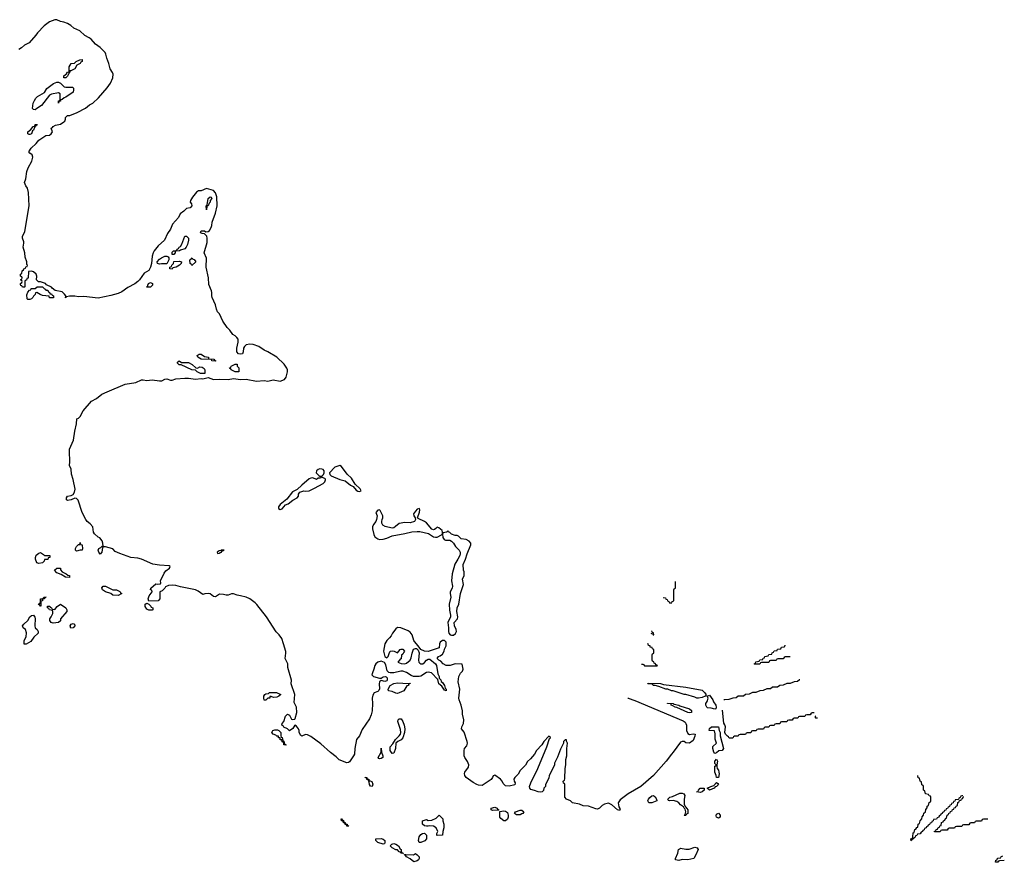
# Model space of a CAD drawing. Header units: inches. Extents: x 2397558 to 2568646, y 256209 to 449595.
# Tile 82 of 85: x 2552178 to 2563102, y 371249 to 380594. Entities that reach past the tile are written whole.
import ezdxf

# ---------------------------------------------------------------- set-up
doc = ezdxf.new("R2010")
doc.units = ezdxf.units.IN
doc.header["$MEASUREMENT"] = 0
for name, color, linetype in [('C5357', 7, 'Continuous'), ('C5358', 7, 'Continuous'), ('C5367', 7, 'Continuous')]:
    doc.layers.add(name, color=color, linetype=linetype)

msp = doc.modelspace()

# ---------------------------------------------------------------- linework, layer by layer
at = {"layer": 'C5357', "color": 6}
msp.add_line((2560000, 373052), (2559990, 373051), dxfattribs=at)
for points in [[(2558927, 373072), (2558930, 373071), (2559003, 373043), (2559538, 372818), (2559562, 372802), (2559570, 372790), (2559575, 372770), (2559576, 372710), (2559590, 372677), (2559610, 372667), (2559650, 372673), (2559671, 372670), (2559670, 372646), (2559650, 372598), (2559610, 372569), (2559570, 372573), (2559550, 372587), (2559530, 372589), (2559510, 372581), (2559430, 372469), (2559411, 372450), (2559351, 372370), (2559210, 372210), (2559070, 372089), (2558930, 372007), (2558839, 371941), (2558818, 371910), (2558825, 371865), (2558835, 371845), (2558835, 371835), (2558842, 371830), (2558835, 371825), (2558810, 371829), (2558747, 371887), (2558710, 371903), (2558666, 371894), (2558641, 371879), (2558610, 371849), (2558590, 371840), (2558570, 371841), (2558490, 371870), (2558430, 371876), (2558390, 371894), (2558310, 371909), (2558290, 371929), (2558246, 371950), (2558226, 371970), (2558226, 372110), (2558222, 372122), (2558210, 372126), (2558209, 372149), (2558210, 372154), (2558222, 372158), (2558227, 372173), (2558229, 372290), (2558239, 372330), (2558239, 372390), (2558249, 372430), (2558249, 372510), (2558255, 372570), (2558246, 372594), (2558246, 372606), (2558230, 372608), (2558212, 372590), (2558211, 372570), (2558177, 372503), (2558145, 372415), (2558111, 372349), (2558111, 372329), (2558051, 372209), (2558050, 372186), (2558011, 372109), (2558011, 372089), (2557992, 372070), (2557990, 372046), (2557974, 372030), (2557955, 372025), (2557931, 372029), (2557890, 372047), (2557850, 372057), (2557837, 372070), (2557836, 372090), (2557850, 372131), (2557927, 372290), (2558028, 372528), (2558058, 372622), (2558066, 372630), (2558062, 372642), (2558050, 372646), (2557992, 372588), (2557972, 372550), (2557912, 372488), (2557890, 372448), (2557844, 372396), (2557812, 372368), (2557790, 372328), (2557732, 372268), (2557710, 372228), (2557671, 372189), (2557662, 372170), (2557665, 372150), (2557676, 372130), (2557671, 372109), (2557610, 372092), (2557570, 372096), (2557541, 372121), (2557530, 372150), (2557512, 372172), (2557450, 372217), (2557431, 372209), (2557425, 372190), (2557410, 372167), (2557310, 372102), (2557270, 372105), (2557250, 372112), (2557210, 372134), (2557130, 372190), (2557116, 372210), (2557112, 372232), (2557116, 372250), (2557157, 372303), (2557162, 372330), (2557148, 372368), (2557118, 372410), (2557110, 372430), (2557110, 372490), (2557114, 372510), (2557138, 372542), (2557145, 372570), (2557143, 372590), (2557111, 372691), (2557080, 372730), (2557082, 372750), (2557103, 372790), (2557107, 372830), (2557090, 372890), (2557090, 372930), (2557078, 372990), (2557053, 373050), (2557050, 373070), (2557062, 373170), (2557042, 373250), (2557050, 373311), (2557070, 373347), (2557092, 373370), (2557098, 373390), (2557087, 373447), (2557010, 373449), (2556954, 373430), (2556910, 373430), (2556878, 373450), (2556850, 373478), (2556829, 373489), (2556809, 373509), (2556826, 373530), (2556843, 373537), (2556870, 373558), (2556889, 373590), (2556890, 373614), (2556909, 373651), (2556909, 373690), (2556890, 373709), (2556870, 373709), (2556845, 373690), (2556836, 373670), (2556831, 373629), (2556710, 373585), (2556670, 373589), (2556629, 373609), (2556599, 373650), (2556557, 373697), (2556550, 373710), (2556532, 373770), (2556510, 373801), (2556490, 373815), (2556406, 373850), (2556370, 373853), (2556350, 373839), (2556316, 373790), (2556301, 373759), (2556283, 373737), (2556250, 373709), (2556231, 373670), (2556214, 373590), (2556230, 373532), (2556250, 373518), (2556268, 373530), (2556277, 373563), (2556290, 373591), (2556310, 373595), (2556334, 373590), (2556370, 373572), (2556398, 373610), (2556410, 373614), (2556430, 373611), (2556446, 373590), (2556442, 373578), (2556430, 373558), (2556413, 373547), (2556410, 373506), (2556398, 373502), (2556394, 373490), (2556374, 373470), (2556410, 373452), (2556450, 373451), (2556470, 373458), (2556509, 373491), (2556522, 373518), (2556533, 373570), (2556549, 373611), (2556570, 373621), (2556579, 373619), (2556601, 373601), (2556611, 373571), (2556604, 373490), (2556607, 373470), (2556619, 373459), (2556630, 373451), (2556650, 373451), (2556670, 373466), (2556690, 373490), (2556710, 373503), (2556730, 373501), (2556791, 373451), (2556803, 373430), (2556819, 373339), (2556831, 373309), (2556831, 373291), (2556850, 373272), (2556855, 373255), (2556870, 373242), (2556890, 373211), (2556900, 373180), (2556911, 373170), (2556911, 373150), (2556890, 373158), (2556861, 373201), (2556829, 373230), (2556818, 373278), (2556749, 373349), (2556710, 373356), (2556690, 373353), (2556630, 373313), (2556610, 373309), (2556549, 373309), (2556521, 373321), (2556470, 373354), (2556430, 373369), (2556408, 373368), (2556330, 373349), (2556289, 373349), (2556275, 373355), (2556254, 373374), (2556240, 373440), (2556226, 373466), (2556190, 373479), (2556150, 373469), (2556130, 373450), (2556119, 373430), (2556108, 373390), (2556091, 373350), (2556087, 373327), (2556105, 373310), (2556170, 373291), (2556190, 373291), (2556210, 373305), (2556234, 373310), (2556245, 373305), (2556255, 373295), (2556256, 373270), (2556250, 373262), (2556230, 373255), (2556190, 373266), (2556171, 373249), (2556166, 373230), (2556171, 373171), (2556164, 373156), (2556150, 373144), (2556113, 373127), (2556097, 373103), (2556090, 373070), (2556094, 373010), (2556090, 372930), (2556077, 372883), (2556059, 372841), (2555978, 372722), (2555947, 372653), (2555916, 372610), (2555895, 372510), (2555892, 372450), (2555882, 372430), (2555838, 372362), (2555826, 372354), (2555808, 372352), (2555724, 372384), (2555690, 372418), (2555625, 372465), (2555521, 372561), (2555410, 372645), (2555370, 372664), (2555350, 372665), (2555310, 372649), (2555296, 372656), (2555279, 372690), (2555278, 372710), (2555270, 372729), (2555250, 372759), (2555230, 372769), (2555207, 372733), (2555170, 372706), (2555150, 372728), (2555108, 372748), (2555102, 372762), (2555088, 372768), (2555089, 372790), (2555109, 372811), (2555129, 372871), (2555148, 372890), (2555170, 372882), (2555190, 372842), (2555195, 372835), (2555210, 372831), (2555230, 372836), (2555235, 372845), (2555253, 372910), (2555250, 372970), (2555223, 373023), (2555230, 373110), (2555192, 373230), (2555193, 373270), (2555154, 373410), (2555154, 373450), (2555125, 373510), (2555133, 373567), (2555130, 373588), (2555107, 373670), (2555085, 373730), (2555057, 373770), (2555024, 373804), (2554918, 373970), (2554810, 374109), (2554790, 374127), (2554730, 374170), (2554690, 374190), (2554630, 374206), (2554590, 374210), (2554550, 374227), (2554530, 374227), (2554490, 374212), (2554470, 374210), (2554440, 374220), (2554397, 374223), (2554383, 374217), (2554350, 374193), (2554330, 374198), (2554290, 374228), (2554270, 374231), (2554232, 374228), (2554210, 374218), (2554157, 374257), (2554130, 374270), (2553963, 374303), (2553910, 374320), (2553870, 374324), (2553830, 374318), (2553797, 374303), (2553790, 374289), (2553760, 374260), (2553732, 374248), (2553734, 374170), (2553714, 374150), (2553610, 374146), (2553602, 374170), (2553614, 374206), (2553648, 374250), (2553646, 374266), (2553629, 374269), (2553635, 374290), (2553690, 374338), (2553706, 374334), (2553742, 374338), (2553746, 374350), (2553742, 374370), (2553783, 374457), (2553800, 374480), (2553841, 374510), (2553849, 374530), (2553836, 374536), (2553730, 374543), (2553655, 374555), (2553530, 374610), (2553490, 374622), (2553410, 374631), (2553290, 374674), (2553237, 374697), (2553210, 374725), (2553130, 374749), (2553111, 374749), (2553098, 374742), (2553090, 374688), (2553070, 374668), (2553055, 374690), (2553049, 374711), (2553058, 374730), (2553080, 374740), (2553094, 374754), (2553106, 374754), (2553101, 374790), (2553093, 374813), (2553069, 374849), (2553050, 374855), (2553010, 374890), (2552997, 374910), (2552990, 374970), (2552962, 375002), (2552928, 375028), (2552912, 375050), (2552870, 375130), (2552827, 375267), (2552810, 375285), (2552790, 375289), (2552749, 375269), (2552710, 375262), (2552698, 375270), (2552699, 375290), (2552709, 375310), (2552750, 375316), (2552772, 375328), (2552787, 375353), (2552793, 375387), (2552773, 375493), (2552755, 375555), (2552749, 375610), (2552732, 375650), (2552735, 375690), (2552730, 375810), (2552732, 375830), (2552776, 375930), (2552790, 376030), (2552810, 376110), (2552813, 376167), (2552830, 376175), (2552850, 376195), (2552884, 376256), (2552977, 376363), (2553030, 376393), (2553090, 376442), (2553150, 376468), (2553350, 376550), (2553468, 376572), (2553530, 376600), (2553550, 376600), (2553590, 376591), (2553650, 376599), (2553730, 376587), (2553755, 376590), (2553790, 376608), (2553810, 376611), (2553850, 376597), (2553870, 376597), (2553910, 376611), (2554010, 376618), (2554050, 376619), (2554130, 376608), (2554190, 376615), (2554210, 376611), (2554270, 376626), (2554330, 376602), (2554392, 376608), (2554490, 376605), (2554550, 376614), (2554630, 376602), (2554690, 376608), (2554804, 376584), (2554890, 376594), (2554930, 376584), (2554990, 376601), (2555070, 376585), (2555116, 376604), (2555135, 376630), (2555150, 376690), (2555148, 376710), (2555141, 376730), (2555113, 376773), (2555030, 376850), (2554932, 376912), (2554890, 376930), (2554830, 376968), (2554770, 376990), (2554730, 376994), (2554692, 376988), (2554671, 376970), (2554661, 376950), (2554659, 376910), (2554650, 376890), (2554624, 376884), (2554606, 376890), (2554586, 376910), (2554586, 376950), (2554601, 377019), (2554601, 377050), (2554589, 377070), (2554570, 377087), (2554542, 377102), (2554509, 377150), (2554481, 377181), (2554432, 377250), (2554394, 377330), (2554374, 377354), (2554362, 377382), (2554350, 377430), (2554313, 377513), (2554310, 377530), (2554311, 377570), (2554307, 377587), (2554276, 377656), (2554273, 377730), (2554246, 377850), (2554250, 377950), (2554225, 378010), (2554258, 378122), (2554260, 378170), (2554253, 378193), (2554230, 378218), (2554202, 378222), (2554186, 378230), (2554190, 378252), (2554229, 378251), (2554243, 378243), (2554270, 378245), (2554283, 378257), (2554302, 378290), (2554310, 378310), (2554313, 378350), (2554351, 378449), (2554370, 378530), (2554367, 378630), (2554350, 378674), (2554330, 378701), (2554250, 378721), (2554190, 378697), (2554164, 378696), (2554139, 378681), (2554094, 378626), (2554075, 378590), (2554071, 378570), (2554085, 378550), (2554090, 378528), (2554071, 378509), (2554030, 378499), (2554001, 378470), (2553959, 378441), (2553939, 378401), (2553875, 378325), (2553853, 378270), (2553817, 378223), (2553784, 378150), (2553715, 378085), (2553669, 378031), (2553658, 378010), (2553649, 377970), (2553642, 377890), (2553631, 377850), (2553610, 377814), (2553558, 377782), (2553508, 377710), (2553488, 377690), (2553455, 377665), (2553377, 377623), (2553310, 377577), (2553270, 377559), (2553190, 377535), (2553050, 377504), (2552890, 377523), (2552830, 377520), (2552789, 377529), (2552730, 377529), (2552698, 377522), (2552688, 377508), (2552689, 377530), (2552677, 377550), (2552650, 377575), (2552572, 377592), (2552537, 377617), (2552530, 377628), (2552475, 377655), (2552466, 377670), (2552410, 377686), (2552387, 377687), (2552366, 377710), (2552368, 377750), (2552362, 377770), (2552330, 377798), (2552310, 377806), (2552278, 377802), (2552272, 377728), (2552258, 377722), (2552253, 377707), (2552238, 377702), (2552234, 377690), (2552234, 377630), (2552230, 377626), (2552210, 377626), (2552202, 377642), (2552190, 377646), (2552187, 377653), (2552186, 377670), (2552202, 377678), (2552206, 377690), (2552202, 377702), (2552186, 377710), (2552202, 377718), (2552206, 377730), (2552202, 377742), (2552188, 377748), (2552188, 377770), (2552202, 377778), (2552206, 377810), (2552222, 377818), (2552226, 377830), (2552242, 377838), (2552247, 377853), (2552262, 377858), (2552266, 377870), (2552258, 377878), (2552257, 377910), (2552241, 377961), (2552235, 378010), (2552218, 378070), (2552225, 378115), (2552224, 378130), (2552210, 378170), (2552210, 378190), (2552234, 378246), (2552284, 378530), (2552277, 378677), (2552264, 378724), (2552248, 378750), (2552232, 378790), (2552248, 378830), (2552257, 378910), (2552273, 378950), (2552314, 379026), (2552324, 379070), (2552317, 379097), (2552290, 379115), (2552279, 379130), (2552305, 379170), (2552360, 379220), (2552390, 379257), (2552470, 379311), (2552510, 379314), (2552529, 379330), (2552541, 379350), (2552529, 379390), (2552542, 379398), (2552550, 379411), (2552574, 379426), (2552630, 379435), (2552670, 379463), (2552679, 379470), (2552688, 379490), (2552688, 379510), (2552710, 379532), (2552733, 379533), (2552817, 379563), (2552910, 379614), (2552952, 379650), (2552990, 379670), (2553052, 379728), (2553150, 379837), (2553187, 379890), (2553210, 379950), (2553214, 379990), (2553212, 380000)], [(2552724, 380000), (2552722, 379998), (2552710, 379968), (2552690, 379949), (2552670, 379948), (2552669, 379970), (2552702, 379998), (2552703, 380000)], [(2559318, 374186), (2559342, 374182), (2559347, 374167), (2559362, 374162), (2559367, 374147), (2559382, 374142), (2559387, 374127), (2559413, 374127), (2559418, 374142), (2559434, 374150), (2559434, 374270), (2559438, 374282), (2559454, 374290), (2559454, 374362)], [(2559179, 373789), (2559188, 373788), (2559202, 373782), (2559206, 373770), (2559214, 373770), (2559210, 373794), (2559198, 373798), (2559190, 373814), (2559188, 373815)], [(2559078, 373446), (2559090, 373446), (2559102, 373442), (2559106, 373430), (2559112, 373428), (2559250, 373426), (2559254, 373430), (2559238, 373438), (2559230, 373454), (2559218, 373458), (2559213, 373473), (2559198, 373478), (2559194, 373490), (2559194, 373550), (2559198, 373562), (2559214, 373570), (2559214, 373610), (2559198, 373618), (2559194, 373630), (2559174, 373634), (2559172, 373650), (2559154, 373654), (2559152, 373670), (2559144, 373671)], [(2560000, 372772), (2559992, 372792), (2559976, 372936)]]:
    msp.add_lwpolyline(points, dxfattribs=at)
for points in [[(2552690, 379845), (2552765, 379845), (2552776, 379836), (2552777, 379817), (2552770, 379790), (2552690, 379735), (2552671, 379729), (2552650, 379709), (2552633, 379707), (2552631, 379690), (2552614, 379686), (2552610, 379669), (2552610, 379694), (2552622, 379698), (2552627, 379713), (2552628, 379770), (2552610, 379782), (2552531, 379769), (2552510, 379758), (2552419, 379641), (2552370, 379609), (2552350, 379595), (2552330, 379598), (2552322, 379610), (2552329, 379669), (2552341, 379699), (2552357, 379723), (2552377, 379743), (2552453, 379787), (2552478, 379830), (2552552, 379888), (2552590, 379901), (2552610, 379901), (2552631, 379891), (2552671, 379851)], [(2552290, 379319), (2552282, 379322), (2552269, 379330), (2552270, 379351), (2552302, 379378), (2552328, 379410), (2552347, 379413), (2552349, 379430), (2552372, 379432), (2552370, 379426), (2552358, 379422), (2552354, 379410), (2552342, 379398), (2552331, 379370), (2552320, 379360), (2552310, 379329)], [(2554250, 378486), (2554249, 378529), (2554258, 378542), (2554269, 378610), (2554290, 378631), (2554304, 378624), (2554311, 378610), (2554291, 378589), (2554291, 378570), (2554280, 378560), (2554270, 378528), (2554254, 378526)], [(2553869, 377989), (2553870, 378014), (2553886, 378030), (2553908, 378032), (2553922, 378038), (2553926, 378050), (2553942, 378058), (2553949, 378070), (2553962, 378078), (2553977, 378103), (2554010, 378192), (2554030, 378192), (2554050, 378172), (2554051, 378150), (2554040, 378100), (2554026, 378070), (2554010, 378054), (2553961, 378039), (2553950, 378029), (2553912, 378028), (2553902, 378018), (2553902, 378010), (2553890, 377989)], [(2553730, 377882), (2553709, 377889), (2553705, 377910), (2553730, 377939), (2553750, 377954), (2553790, 377971), (2553811, 377971), (2553824, 377964), (2553832, 377952), (2553832, 377930), (2553810, 377888), (2553750, 377888)], [(2553870, 377829), (2553846, 377830), (2553846, 377850), (2553862, 377858), (2553866, 377870), (2553886, 377890), (2553889, 377911), (2553950, 377916), (2553972, 377910), (2553971, 377890), (2553952, 377870), (2553914, 377850), (2553878, 377842)], [(2554090, 377869), (2554082, 377882), (2554069, 377890), (2554066, 377930), (2554082, 377938), (2554086, 377950), (2554092, 377952), (2554098, 377938), (2554114, 377934), (2554134, 377910)], [(2552470, 377594), (2552490, 377594), (2552494, 377574), (2552511, 377571), (2552514, 377554), (2552532, 377552), (2552538, 377538), (2552554, 377530), (2552554, 377510), (2552510, 377509), (2552506, 377526), (2552430, 377534), (2552405, 377545), (2552370, 377568), (2552354, 377566), (2552350, 377546), (2552332, 377528), (2552326, 377514), (2552310, 377498), (2552290, 377489), (2552269, 377489), (2552260, 377500), (2552256, 377544), (2552268, 377572), (2552287, 377593), (2552302, 377598), (2552307, 377613), (2552350, 377614), (2552373, 377633), (2552433, 377633), (2552454, 377610), (2552465, 377605)], [(2553590, 377626), (2553589, 377630), (2553599, 377641), (2553599, 377650), (2553609, 377670), (2553630, 377681), (2553651, 377670), (2553651, 377649), (2553630, 377629)], [(2554350, 376806), (2554310, 376809), (2554306, 376826), (2554190, 376829), (2554155, 376850), (2554149, 376870), (2554170, 376885), (2554190, 376885), (2554230, 376858), (2554272, 376850), (2554274, 376834), (2554334, 376830), (2554338, 376818), (2554354, 376810)], [(2554150, 376731), (2554176, 376744), (2554202, 376742), (2554224, 376724), (2554232, 376710), (2554234, 376670), (2554230, 376669), (2554186, 376670), (2554148, 376690), (2554130, 376708), (2554089, 376709), (2553970, 376768), (2553948, 376768), (2553930, 376786), (2553930, 376794), (2553949, 376811), (2553973, 376793), (2554050, 376791), (2554091, 376771), (2554132, 376732)], [(2554610, 376688), (2554570, 376689), (2554555, 376695), (2554526, 376710), (2554522, 376722), (2554510, 376726), (2554508, 376732), (2554522, 376738), (2554526, 376750), (2554570, 376772), (2554590, 376774), (2554593, 376753), (2554610, 376734)], [(2555510, 375612), (2555490, 375606), (2555471, 375590), (2555468, 375568), (2555497, 375537), (2555510, 375531), (2555530, 375532), (2555549, 375551), (2555558, 375570), (2555558, 375590), (2555545, 375605), (2555529, 375609)], [(2555730, 375649), (2555674, 375630), (2555614, 375570), (2555618, 375550), (2555635, 375535), (2555730, 375495), (2555790, 375481), (2555850, 375431), (2555877, 375417), (2555910, 375375), (2555930, 375365), (2555950, 375363), (2555968, 375370), (2555957, 375390), (2555901, 375441), (2555861, 375510), (2555813, 375553), (2555750, 375639)], [(2555530, 375526), (2555518, 375522), (2555514, 375510), (2555490, 375509), (2555470, 375495), (2555430, 375513), (2555410, 375509), (2555390, 375500), (2555308, 375432), (2555258, 375382), (2555204, 375356), (2555142, 375278), (2555070, 375218), (2555051, 375190), (2555051, 375171), (2555070, 375162), (2555090, 375168), (2555127, 375213), (2555156, 375224), (2555210, 375265), (2555256, 375290), (2555270, 375310), (2555272, 375330), (2555287, 375353), (2555330, 375368), (2555350, 375365), (2555390, 375370), (2555450, 375397), (2555544, 375450), (2555563, 375470), (2555573, 375490), (2555570, 375498), (2555565, 375505), (2555536, 375516)], [(2556614, 375174), (2556590, 375164), (2556570, 375145), (2556548, 375112), (2556551, 375090), (2556567, 375070), (2556571, 375051), (2556559, 375030), (2556510, 375012), (2556450, 375017), (2556390, 375006), (2556346, 374974), (2556330, 374958), (2556310, 374955), (2556232, 374972), (2556209, 374989), (2556197, 375010), (2556196, 375030), (2556199, 375050), (2556209, 375070), (2556208, 375090), (2556178, 375150), (2556170, 375158), (2556150, 375155), (2556131, 375130), (2556146, 375090), (2556137, 375050), (2556130, 375030), (2556104, 374996), (2556094, 374970), (2556093, 374947), (2556106, 374886), (2556120, 374860), (2556150, 374835), (2556170, 374830), (2556210, 374832), (2556250, 374844), (2556310, 374870), (2556450, 374894), (2556530, 374914), (2556590, 374919), (2556617, 374917), (2556714, 374894), (2556770, 374860), (2556790, 374855), (2556810, 374856), (2556859, 374881), (2556869, 374891), (2556870, 374910), (2556866, 374930), (2556830, 374959), (2556810, 374964), (2556796, 374950), (2556779, 374941), (2556770, 374938), (2556750, 374943), (2556692, 375012), (2556670, 375030), (2556601, 375061), (2556593, 375070), (2556613, 375133), (2556617, 375157)], [(2556930, 374926), (2556914, 374910), (2556878, 374902), (2556871, 374889), (2556874, 374850), (2556889, 374829), (2556902, 374822), (2556950, 374820), (2556970, 374810), (2556990, 374790), (2557012, 374750), (2557054, 374710), (2557064, 374690), (2557067, 374670), (2557061, 374650), (2557040, 374610), (2557005, 374555), (2556976, 374450), (2556970, 374370), (2556980, 374310), (2556976, 374290), (2556956, 374250), (2556953, 374230), (2556962, 374190), (2556945, 374110), (2556947, 374047), (2556959, 373990), (2556957, 373970), (2556928, 373910), (2556935, 373850), (2556934, 373810), (2556941, 373790), (2556953, 373773), (2556968, 373768), (2556990, 373769), (2557015, 373785), (2557026, 373810), (2557021, 373830), (2557001, 373870), (2556999, 373910), (2557035, 373950), (2557038, 373970), (2557029, 374030), (2557032, 374070), (2557050, 374110), (2557070, 374230), (2557101, 374330), (2557090, 374390), (2557110, 374430), (2557110, 374470), (2557101, 374490), (2557098, 374550), (2557125, 374610), (2557142, 374670), (2557185, 374770), (2557182, 374790), (2557166, 374810), (2557130, 374828), (2557078, 374838), (2557047, 374867), (2557032, 374872), (2557010, 374872), (2556970, 374889), (2556950, 374907), (2556934, 374914)], [(2552810, 374698), (2552798, 374710), (2552798, 374730), (2552809, 374750), (2552830, 374772), (2552846, 374774), (2552850, 374794), (2552853, 374773), (2552871, 374769), (2552876, 374724), (2552870, 374709), (2552850, 374709)], [(2552390, 374561), (2552370, 374569), (2552353, 374610), (2552353, 374630), (2552363, 374657), (2552390, 374678), (2552410, 374685), (2552444, 374664), (2552453, 374653), (2552514, 374650), (2552514, 374630), (2552494, 374626), (2552490, 374609), (2552454, 374606), (2552451, 374589), (2552430, 374569)], [(2554446, 374710), (2554414, 374710), (2554418, 374702), (2554407, 374707), (2554390, 374704), (2554371, 374690), (2554374, 374674), (2554390, 374676), (2554410, 374688), (2554418, 374690), (2554420, 374700)], [(2552730, 374406), (2552686, 374410), (2552639, 374439), (2552590, 374458), (2552566, 374490), (2552590, 374511), (2552630, 374512), (2552632, 374492), (2552651, 374471), (2552694, 374450), (2552712, 374432), (2552731, 374431)], [(2553270, 374209), (2553213, 374213), (2553190, 374229), (2553129, 374249), (2553098, 374270), (2553090, 374294), (2553106, 374310), (2553130, 374311), (2553210, 374271), (2553252, 374270), (2553291, 374251), (2553298, 374238), (2553311, 374230)], [(2552410, 374088), (2552402, 374102), (2552389, 374109), (2552390, 374114), (2552402, 374118), (2552408, 374132), (2552410, 374170), (2552428, 374172), (2552442, 374178), (2552446, 374190), (2552474, 374190), (2552454, 374186), (2552452, 374170), (2552432, 374168), (2552430, 374148), (2552414, 374146), (2552414, 374090)], [(2552550, 373901), (2552528, 373910), (2552519, 373919), (2552514, 373930), (2552514, 373950), (2552529, 373971), (2552546, 374010), (2552546, 374030), (2552542, 374042), (2552510, 374048), (2552502, 374062), (2552486, 374070), (2552486, 374090), (2552514, 374090), (2552518, 374078), (2552532, 374072), (2552538, 374058), (2552570, 374054), (2552595, 374085), (2552630, 374112), (2552691, 374070), (2552703, 374050), (2552703, 374030), (2552632, 373950), (2552630, 373928), (2552610, 373909)], [(2553650, 374046), (2553613, 374047), (2553590, 374058), (2553570, 374086), (2553570, 374112), (2553590, 374122), (2553613, 374113), (2553634, 374090), (2553638, 374078), (2553654, 374070), (2553654, 374050)], [(2552250, 373668), (2552228, 373668), (2552228, 373708), (2552249, 373750), (2552253, 373793), (2552242, 373830), (2552218, 373850), (2552208, 373870), (2552224, 373890), (2552270, 373930), (2552290, 373971), (2552310, 373985), (2552330, 373991), (2552347, 373967), (2552351, 373951), (2552346, 373870), (2552351, 373851), (2552371, 373830), (2552382, 373810), (2552382, 373790), (2552335, 373745), (2552302, 373698)], [(2552746, 373846), (2552739, 373870), (2552750, 373890), (2552770, 373896), (2552785, 373890), (2552791, 373870), (2552770, 373849)], [(2556489, 373231), (2556510, 373234), (2556508, 373228), (2556492, 373228), (2556491, 373210), (2556475, 373205), (2556441, 373150), (2556390, 373128), (2556370, 373122), (2556350, 373125), (2556310, 373143), (2556270, 373150), (2556268, 373170), (2556288, 373210), (2556329, 373231), (2556370, 373241)], [(2559690, 373069), (2559670, 373079), (2559569, 373109), (2559550, 373109), (2559530, 373119), (2559429, 373149), (2559410, 373149), (2559370, 373169), (2559346, 373170), (2559270, 373198), (2559230, 373209), (2559206, 373210), (2559202, 373222), (2559187, 373227), (2559146, 373230), (2559150, 373234), (2559289, 373231), (2559322, 373222), (2559570, 373190), (2559750, 373158), (2559779, 373130), (2559793, 373107), (2559782, 373090), (2559750, 373077), (2559710, 373069)], [(2554996, 373076), (2554970, 373088), (2554954, 373086), (2554952, 373070), (2554932, 373068), (2554910, 373048), (2554890, 373048), (2554888, 373070), (2554888, 373090), (2554898, 373110), (2554910, 373118), (2554938, 373122), (2554950, 373131), (2555029, 373131), (2555074, 373110), (2555052, 373090), (2555030, 373079)], [(2559890, 372946), (2559850, 372957), (2559810, 372961), (2559801, 372970), (2559792, 372990), (2559790, 373010), (2559806, 373034), (2559818, 373070), (2559807, 373093), (2559830, 373102), (2559870, 373050), (2559877, 373030), (2559901, 372990), (2559906, 372970), (2559901, 372950)], [(2559610, 372905), (2559590, 372910), (2559470, 372966), (2559449, 372970), (2559426, 372986), (2559408, 372990), (2559406, 373006), (2559366, 373010), (2559366, 373014), (2559430, 373010), (2559441, 373001), (2559490, 372990), (2559503, 372983), (2559610, 372950), (2559632, 372932), (2559630, 372909)], [(2556310, 372455), (2556289, 372490), (2556289, 372530), (2556318, 372562), (2556349, 372610), (2556390, 372650), (2556402, 372670), (2556407, 372690), (2556403, 372723), (2556373, 372810), (2556377, 372830), (2556390, 372841), (2556410, 372841), (2556430, 372811), (2556444, 372770), (2556451, 372730), (2556447, 372690), (2556430, 372629), (2556412, 372608), (2556372, 372588), (2556353, 372570), (2556348, 372510), (2556330, 372459)], [(2555130, 372548), (2555109, 372550), (2555108, 372568), (2555102, 372582), (2555090, 372586), (2555086, 372606), (2555070, 372608), (2555068, 372628), (2555049, 372630), (2555048, 372648), (2555032, 372648), (2555020, 372660), (2554989, 372670), (2554974, 372690), (2554988, 372710), (2555010, 372719), (2555037, 372717), (2555054, 372710), (2555074, 372690), (2555074, 372650), (2555078, 372638), (2555092, 372632), (2555098, 372598), (2555110, 372594), (2555118, 372558), (2555130, 372554), (2555134, 372550)], [(2559890, 372455), (2559879, 372470), (2559869, 372510), (2559870, 372534), (2559908, 372570), (2559895, 372615), (2559894, 372674), (2559887, 372707), (2559829, 372710), (2559830, 372732), (2559852, 372752), (2559930, 372752), (2559938, 372710), (2559951, 372690), (2559951, 372650), (2559986, 372510), (2559972, 372490), (2559934, 372486), (2559910, 372462)], [(2556170, 372395), (2556160, 372400), (2556155, 372410), (2556189, 372470), (2556190, 372514), (2556192, 372470), (2556206, 372430), (2556206, 372410), (2556190, 372399)], [(2559910, 372188), (2559906, 372210), (2559889, 372250), (2559890, 372314), (2559902, 372318), (2559906, 372330), (2559890, 372346), (2559889, 372370), (2559910, 372392), (2559921, 372370), (2559911, 372330), (2559911, 372310), (2559916, 372290), (2559930, 372271), (2559936, 372250), (2559937, 372230), (2559930, 372189)], [(2556053, 372153), (2556067, 372153), (2556084, 372144), (2556096, 372116), (2556090, 372089), (2556070, 372095), (2556061, 372110), (2556056, 372136), (2556047, 372153), (2556047, 372167), (2556030, 372169), (2556027, 372187), (2556010, 372189), (2556010, 372194), (2556031, 372191), (2556033, 372173), (2556051, 372170)], [(2559730, 372024), (2559686, 372030), (2559706, 372034), (2559708, 372050), (2559728, 372070), (2559774, 372070), (2559774, 372050), (2559750, 372029)], [(2559830, 372049), (2559806, 372070), (2559846, 372090), (2559880, 372100), (2559910, 372134), (2559924, 372124), (2559930, 372110), (2559910, 372089), (2559895, 372085), (2559882, 372070)], [(2559190, 371907), (2559158, 371910), (2559149, 371930), (2559156, 371950), (2559170, 371967), (2559190, 371987), (2559210, 371991), (2559230, 371976), (2559244, 371950), (2559246, 371930)], [(2559549, 371769), (2559562, 371778), (2559569, 371810), (2559560, 371840), (2559550, 371849), (2559544, 371864), (2559510, 371885), (2559490, 371910), (2559470, 371924), (2559430, 371933), (2559386, 371930), (2559375, 371935), (2559369, 371950), (2559390, 371970), (2559421, 371979), (2559504, 372016), (2559530, 372014), (2559547, 372007), (2559558, 371990), (2559551, 371949), (2559551, 371890), (2559564, 371864), (2559570, 371862), (2559591, 371830), (2559591, 371790), (2559578, 371782), (2559570, 371769)], [(2557425, 371825), (2557409, 371830), (2557408, 371850), (2557450, 371859), (2557474, 371850), (2557478, 371838), (2557494, 371830), (2557490, 371828)], [(2556810, 371546), (2556806, 371550), (2556807, 371567), (2556818, 371590), (2556798, 371630), (2556770, 371649), (2556730, 371655), (2556711, 371649), (2556690, 371649), (2556670, 371655), (2556649, 371670), (2556649, 371710), (2556690, 371722), (2556712, 371712), (2556750, 371716), (2556800, 371740), (2556831, 371771), (2556872, 371730), (2556872, 371710), (2556885, 371670), (2556885, 371630), (2556872, 371590), (2556870, 371549)], [(2557570, 371709), (2557548, 371710), (2557515, 371735), (2557506, 371750), (2557507, 371813), (2557550, 371821), (2557570, 371816), (2557590, 371802), (2557599, 371770), (2557597, 371750), (2557590, 371729)], [(2557690, 371774), (2557669, 371790), (2557678, 371810), (2557730, 371826), (2557750, 371826), (2557771, 371810), (2557762, 371790), (2557750, 371785), (2557730, 371777)], [(2559930, 371738), (2559910, 371748), (2559905, 371765), (2559910, 371782), (2559930, 371792), (2559951, 371770), (2559950, 371749)], [(2555814, 371654), (2555826, 371654), (2555830, 371649), (2555808, 371650), (2555806, 371666), (2555790, 371668), (2555786, 371686), (2555770, 371688), (2555766, 371706), (2555750, 371708), (2555746, 371730), (2555750, 371732), (2555758, 371718), (2555770, 371714), (2555774, 371694), (2555790, 371692), (2555793, 371673), (2555810, 371671)], [(2556630, 371469), (2556609, 371470), (2556604, 371490), (2556609, 371530), (2556630, 371558), (2556648, 371570), (2556671, 371571), (2556692, 371550), (2556692, 371510), (2556672, 371488)], [(2556210, 371449), (2556150, 371470), (2556129, 371490), (2556129, 371510), (2556189, 371511), (2556210, 371506), (2556231, 371490), (2556231, 371470), (2556225, 371455)], [(2556430, 371346), (2556406, 371350), (2556402, 371362), (2556390, 371366), (2556370, 371386), (2556350, 371388), (2556310, 371408), (2556289, 371431), (2556308, 371450), (2556330, 371459), (2556352, 371450), (2556382, 371430), (2556398, 371398), (2556410, 371391), (2556411, 371371), (2556418, 371358), (2556434, 371350), (2556434, 371346)], [(2559590, 371276), (2559530, 371279), (2559490, 371270), (2559455, 371275), (2559453, 371290), (2559481, 371350), (2559489, 371390), (2559501, 371399), (2559510, 371404), (2559570, 371394), (2559606, 371394), (2559670, 371416), (2559695, 371410), (2559704, 371390), (2559681, 371330), (2559656, 371290)], [(2556550, 371254), (2556509, 371289), (2556469, 371309), (2556462, 371322), (2556446, 371330), (2556446, 371334), (2556463, 371337), (2556549, 371331), (2556570, 371345), (2556590, 371332), (2556611, 371310), (2556611, 371290), (2556604, 371276), (2556590, 371265)]]:
    msp.add_lwpolyline(points, close=True, dxfattribs=at)
at = {"layer": 'C5358', "color": 6}
for points in [[(2553212, 380000), (2553209, 380010), (2553181, 380050), (2553169, 380110), (2553146, 380166), (2553136, 380210), (2553127, 380230), (2553110, 380249), (2553070, 380286), (2553021, 380321), (2552970, 380378), (2552950, 380394), (2552900, 380420), (2552845, 380470), (2552781, 380501), (2552745, 380530), (2552710, 380552), (2552670, 380567), (2552630, 380574), (2552590, 380594), (2552570, 380594), (2552510, 380570), (2552450, 380526), (2552377, 380450), (2552358, 380422), (2552282, 380338), (2552231, 380310), (2552199, 380281), (2552170, 380264)], [(2552703, 380000), (2552710, 380012), (2552726, 380014), (2552729, 380070), (2552748, 380110), (2552787, 380113), (2552806, 380130), (2552846, 380150), (2552871, 380151), (2552871, 380130), (2552857, 380123), (2552850, 380109), (2552811, 380089), (2552790, 380050), (2552746, 380026), (2552734, 380026), (2552734, 380014), (2552724, 380000)]]:
    msp.add_lwpolyline(points, dxfattribs=at)
at = {"layer": 'C5367', "color": 6}
for points in [[(2560727, 373526), (2560670, 373526), (2560658, 373522), (2560650, 373506), (2560590, 373506), (2560578, 373502), (2560570, 373486), (2560510, 373486), (2560498, 373482), (2560490, 373466), (2560410, 373466), (2560398, 373462), (2560390, 373446), (2560330, 373446), (2560326, 373450), (2560342, 373458), (2560347, 373473), (2560382, 373478), (2560390, 373494), (2560422, 373498), (2560427, 373513), (2560442, 373518), (2560447, 373533), (2560482, 373538), (2560490, 373554), (2560522, 373558), (2560527, 373573), (2560542, 373578), (2560550, 373594), (2560582, 373598), (2560587, 373613), (2560622, 373618), (2560630, 373634), (2560662, 373638), (2560667, 373653), (2560673, 373655)], [(2560833, 373271), (2560830, 373271), (2560807, 373253), (2560770, 373251), (2560727, 373233), (2560690, 373231), (2560650, 373212), (2560610, 373211), (2560587, 373193), (2560530, 373191), (2560507, 373173), (2560469, 373171), (2560427, 373153), (2560390, 373151), (2560347, 373133), (2560310, 373131), (2560270, 373112), (2560230, 373111), (2560207, 373093), (2560150, 373091), (2560127, 373073), (2560089, 373071), (2560047, 373053), (2560000, 373052)], [(2560994, 372906), (2560970, 372906), (2560958, 372902), (2560950, 372886), (2560910, 372886), (2560898, 372882), (2560890, 372866), (2560830, 372866), (2560818, 372862), (2560810, 372846), (2560770, 372846), (2560758, 372842), (2560750, 372826), (2560710, 372826), (2560698, 372822), (2560690, 372806), (2560630, 372806), (2560618, 372802), (2560610, 372786), (2560570, 372786), (2560558, 372782), (2560550, 372766), (2560510, 372766), (2560498, 372762), (2560490, 372746), (2560450, 372746), (2560438, 372742), (2560430, 372726), (2560370, 372726), (2560358, 372722), (2560350, 372706), (2560310, 372706), (2560298, 372702), (2560290, 372686), (2560250, 372686), (2560238, 372682), (2560230, 372666), (2560170, 372666), (2560158, 372662), (2560150, 372646), (2560110, 372646), (2560098, 372642), (2560090, 372626), (2560050, 372626), (2560042, 372642), (2560030, 372646), (2560009, 372669), (2560002, 372690), (2560009, 372750), (2560000, 372772)], [(2561028, 372846), (2561010, 372846), (2561006, 372850), (2561006, 372870), (2561012, 372873)], [(2562636, 371993), (2562634, 371986), (2562618, 371982), (2562614, 371966), (2562598, 371962), (2562594, 371946), (2562558, 371942), (2562553, 371927), (2562538, 371922), (2562533, 371907), (2562518, 371902), (2562513, 371887), (2562498, 371882), (2562493, 371867), (2562478, 371862), (2562473, 371847), (2562458, 371842), (2562453, 371827), (2562438, 371822), (2562433, 371807), (2562418, 371802), (2562414, 371790), (2562398, 371782), (2562394, 371770), (2562378, 371762), (2562374, 371750), (2562358, 371742), (2562350, 371726), (2562318, 371722), (2562313, 371707), (2562298, 371702), (2562293, 371687), (2562278, 371682), (2562273, 371667), (2562258, 371662), (2562254, 371650), (2562238, 371642), (2562234, 371630), (2562218, 371622), (2562214, 371610), (2562198, 371602), (2562194, 371590), (2562178, 371582), (2562170, 371566), (2562138, 371562), (2562133, 371547), (2562118, 371542), (2562113, 371527), (2562098, 371522), (2562094, 371510), (2562078, 371502), (2562074, 371490), (2562067, 371487), (2562066, 371510), (2562082, 371518), (2562086, 371530), (2562090, 371574), (2562102, 371578), (2562110, 371614), (2562122, 371618), (2562130, 371634), (2562142, 371638), (2562148, 371670), (2562162, 371678), (2562168, 371710), (2562186, 371730), (2562190, 371754), (2562206, 371770), (2562210, 371794), (2562226, 371810), (2562230, 371834), (2562247, 371853), (2562248, 371872), (2562262, 371878), (2562267, 371913), (2562282, 371918), (2562286, 371930), (2562286, 371970), (2562282, 371982), (2562267, 371987), (2562262, 372002), (2562227, 372007), (2562222, 372042), (2562206, 372050), (2562206, 372090), (2562202, 372102), (2562187, 372107), (2562182, 372142), (2562167, 372147), (2562162, 372182), (2562147, 372187), (2562144, 372212)], [(2562918, 371726), (2562870, 371726), (2562858, 371722), (2562850, 371706), (2562790, 371706), (2562778, 371702), (2562770, 371686), (2562730, 371686), (2562718, 371682), (2562710, 371666), (2562650, 371666), (2562638, 371662), (2562630, 371646), (2562570, 371646), (2562558, 371642), (2562550, 371626), (2562490, 371626), (2562478, 371622), (2562470, 371606), (2562410, 371606), (2562398, 371602), (2562390, 371586), (2562327, 371587), (2562327, 371593), (2562342, 371598), (2562347, 371613), (2562362, 371618), (2562367, 371633), (2562382, 371638), (2562387, 371653), (2562402, 371658), (2562406, 371690), (2562422, 371698), (2562426, 371710), (2562442, 371718), (2562450, 371734), (2562462, 371738), (2562467, 371773), (2562482, 371778), (2562487, 371793), (2562502, 371798), (2562507, 371813), (2562522, 371818), (2562527, 371833), (2562542, 371838), (2562547, 371853), (2562562, 371858), (2562567, 371873), (2562582, 371878), (2562587, 371913), (2562602, 371918), (2562606, 371934), (2562622, 371938), (2562626, 371954), (2562642, 371958), (2562646, 371974), (2562654, 371976)], [(2563102, 371267), (2563050, 371266), (2563038, 371262), (2563031, 371249), (2563006, 371250), (2563007, 371273), (2563022, 371278), (2563027, 371293), (2563062, 371298), (2563067, 371313), (2563082, 371318), (2563083, 371321)]]:
    msp.add_lwpolyline(points, dxfattribs=at)

doc.saveas('drawing.dxf')
